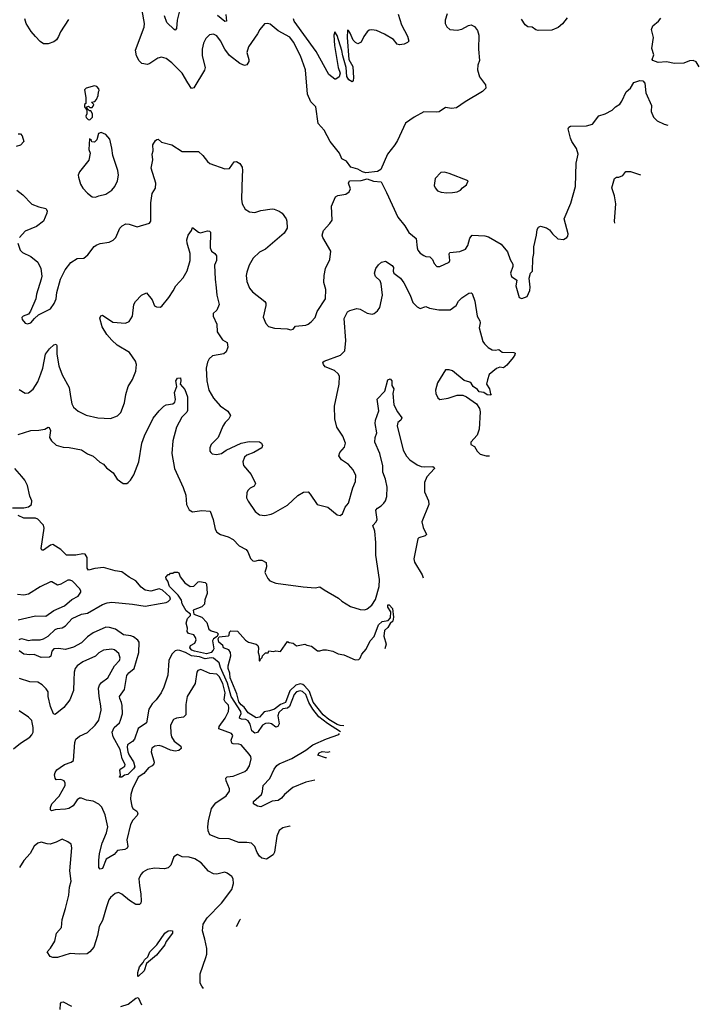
# Model space of a CAD drawing. Extents: x 2199565 to 2323334, y 894172 to 1018966.
# Tile 127 of 256: x 2305049 to 2310930, y 919451 to 927969. Entities that reach past the tile are written whole.
import ezdxf

# ---------------------------------------------------------------- set-up
doc = ezdxf.new("R2010")
doc.units = 0

msp = doc.modelspace()

# ---------------------------------------------------------------- linework, layer by layer
at = {"layer": '0CON10XD'}
for points in [[(2306463.8, 928175), (2306410.5, 927965), (2306405, 927892.5), (2306395, 927879.2), (2306385, 927884.3), (2306323.1, 927945), (2306302.5, 928002.5)], [(2308749.4, 928020.6), (2308731.2, 927965), (2308730, 927935), (2308745, 927906.7), (2308772.5, 927885), (2308835, 927879.2), (2308875, 927886), (2308932.3, 927917.7), (2308955, 927923.3), (2308985, 927910), (2309011.2, 927875), (2309021.2, 927835), (2309018.1, 927715), (2309026.9, 927615), (2309014.1, 927574.1), (2309010.8, 927535), (2309028, 927475), (2309080.8, 927405), (2309083.3, 927375), (2309055, 927348.8), (2308905, 927258), (2308830, 927205), (2308785, 927201.2), (2308735, 927210), (2308677.7, 927172.3), (2308655, 927168.8), (2308545, 927172.5), (2308461.2, 927125), (2308387.5, 927075), (2308319.2, 926925), (2308294.5, 926885.5), (2308232.5, 926805), (2308175, 926673.3), (2308145.5, 926654.5), (2308045, 926643.1), (2308015, 926651.4), (2307975, 926676.2), (2307914.2, 926694.2), (2307876.2, 926745), (2307836, 926766), (2307815.8, 926815), (2307735.7, 926915.7), (2307683, 927013), (2307630.5, 927070.5), (2307612, 927215), (2307567.5, 927257.5), (2307540, 927325), (2307522.2, 927535), (2307479.6, 927655), (2307417.5, 927775), (2307386.3, 927816.3), (2307285, 927873.5), (2307215, 927928.8), (2307193.6, 927936.4), (2307166.4, 927933.6), (2307125.7, 927884.3), (2307106, 927845), (2307028.6, 927735), (2307013.1, 927685), (2307031.9, 927625), (2307031.7, 927608.3), (2307015, 927578.8), (2306995, 927572.5), (2306955, 927591.1), (2306865, 927660), (2306822.9, 927712.9), (2306786.9, 927785), (2306755, 927828), (2306725, 927844), (2306692.1, 927837.9), (2306658.8, 927805), (2306640, 927765), (2306627.5, 927715), (2306628.9, 927655), (2306653.1, 927555), (2306648.9, 927531.1), (2306555, 927380), (2306535, 927373.8), (2306505, 927423.3), (2306453.8, 927505), (2306365, 927595.7), (2306315, 927634.4), (2306275, 927644.3), (2306245, 927636.9), (2306175, 927588.6), (2306155, 927581.4), (2306105, 927591.2), (2306082.2, 927612.2), (2306058.6, 927655), (2306050.6, 927705), (2306126.7, 927905), (2306127.7, 927935), (2306107.3, 928047.3)], [(2305469.7, 927970.3), (2305401.2, 927865), (2305385.9, 927824.1), (2305365.9, 927794.1), (2305343.9, 927776.1), (2305295, 927758.8), (2305255, 927760), (2305225, 927781.2), (2305185, 927822.5), (2305147, 927867), (2305104, 927935), (2305094.2, 927975)], [(2306832.1, 928015), (2306839.2, 927955), (2306825, 927953.6), (2306761.4, 928005)], [(2308325, 928016.7), (2308352.9, 927925), (2308405.8, 927825), (2308416.4, 927783.6), (2308405, 927770), (2308375, 927756.7), (2308335, 927750), (2308315, 927757.5), (2308285, 927796.7), (2308205, 927843.3), (2308135.8, 927875.8), (2308095, 927881.2), (2308072.9, 927877.1), (2308055.8, 927864.2), (2308025.8, 927824.2), (2308005, 927774.2), (2307975, 927761.2), (2307955, 927770), (2307935, 927791.2), (2307908.8, 927851.2), (2307895, 927876.2), (2307885, 927877.5), (2307882, 927815), (2307898.4, 927625), (2307932.1, 927565), (2307938.2, 927465), (2307935, 927443.3), (2307925, 927430), (2307897.9, 927447.9), (2307878.6, 927478.6), (2307873.1, 927555), (2307843.9, 927655), (2307836.4, 927703.6), (2307795, 927833.3), (2307775, 927862.5), (2307768.1, 927835), (2307771.8, 927745), (2307805.6, 927555), (2307821.2, 927505), (2307812.5, 927475), (2307785, 927454), (2307775, 927454), (2307725, 927494.2), (2307613.8, 927695), (2307423.6, 927955), (2307417.9, 927975)], [(2309786, 927985), (2309745.7, 927934.3), (2309709.3, 927900.7), (2309655, 927879.2), (2309535, 927875.6), (2309515, 927880.8), (2309485, 927903.8), (2309445, 927906.2), (2309422.9, 927925), (2309391.9, 927971.9)], [(2310930.4, 927560.5), (2310903, 927603), (2310876.4, 927616.4), (2310845, 927613.8), (2310795, 927592.5), (2310715, 927590), (2310645, 927604), (2310575, 927598), (2310527.5, 927615), (2310523.6, 927623.6), (2310536.7, 927665), (2310518.3, 927718.3), (2310532.9, 927815), (2310518, 927885), (2310528.8, 927915), (2310576.7, 927955), (2310598, 927982)], [(2307415, 925292.5), (2307435, 925317.5), (2307525, 925326.7), (2307545, 925333.3), (2307572.5, 925355), (2307605, 925393.3), (2307624, 925445), (2307695.7, 925555), (2307698.6, 925635), (2307680.6, 925695), (2307682.5, 925755), (2307696, 925815), (2307732, 925895), (2307740, 925965), (2307671.4, 926085), (2307667.5, 926105), (2307678, 926145), (2307733.8, 926205), (2307752, 926235), (2307748.1, 926355), (2307780.8, 926435), (2307800.9, 926449.1), (2307871.7, 926458.3), (2307899.5, 926480.5), (2307912.5, 926505), (2307893.8, 926555), (2307904.3, 926575.7), (2308005, 926578), (2308055, 926592.5), (2308111.3, 926571.3), (2308176.6, 926566.6), (2308224.3, 926475), (2308321.4, 926261.4), (2308381.4, 926185), (2308416.6, 926126.6), (2308478.8, 926075), (2308487.5, 925995), (2308495, 925973.8), (2308515, 925948.8), (2308545, 925927.5), (2308565, 925920), (2308598.3, 925918.3), (2308620, 925895), (2308635, 925860), (2308660, 925835), (2308685, 925833.3), (2308765, 925870), (2308771.2, 925885), (2308766.1, 925943.9), (2308772.5, 925955), (2308856.6, 925963.4), (2308907.5, 925982.5), (2308926.7, 926015), (2308945, 926080), (2308965, 926103.3), (2309075, 926100), (2309105, 926090), (2309215, 926027.5), (2309269.8, 925959.8), (2309292.5, 925895), (2309316.2, 925855), (2309316.2, 925835), (2309297.5, 925775), (2309305, 925746.2), (2309350, 925715), (2309343.8, 925665), (2309372.5, 925565), (2309395, 925557.5), (2309440, 925575), (2309463.6, 925626.4), (2309466.2, 925655), (2309457, 925733), (2309470, 925775), (2309486.4, 925793.6), (2309488.3, 925901.7), (2309498.8, 925945), (2309498.8, 926005), (2309522, 926105), (2309526.7, 926153.3), (2309537.5, 926175), (2309555, 926182.5), (2309608.3, 926168.3), (2309635, 926150), (2309661.2, 926115), (2309705, 926073.8), (2309755, 926066.7), (2309785, 926083.3), (2309792.5, 926095), (2309796.2, 926115), (2309762, 926245), (2309818.9, 926381.1), (2309858.6, 926525), (2309863.2, 926726.8), (2309880.6, 926805), (2309867.8, 926855), (2309827.5, 926915), (2309814.4, 926945), (2309796.7, 927025), (2309802.3, 927037.7), (2309815, 927046.7), (2309955, 927049.5), (2310005, 927064.2), (2310062.1, 927137.9), (2310115.8, 927154.2), (2310177.5, 927185), (2310204.2, 927215.8), (2310242.1, 927237.9), (2310261.2, 927265), (2310296.7, 927345), (2310335, 927376.7), (2310362.5, 927425), (2310417, 927443), (2310440.7, 927440.7), (2310459.5, 927419.5), (2310468, 927335), (2310516.2, 927225), (2310514, 927175), (2310535, 927126.7), (2310565, 927094), (2310625, 927064.3), (2310656.8, 927056.8)], [(2305655, 927102.5), (2305677.5, 927125), (2305680, 927155), (2305665, 927180), (2305651.7, 927181.7), (2305631.7, 927201.7), (2305630, 927215), (2305645, 927220), (2305655, 927210), (2305675, 927210), (2305685, 927220), (2305690, 927235), (2305670, 927255), (2305698.3, 927261.7), (2305713, 927277), (2305727, 927313), (2305730, 927345), (2305737.5, 927355), (2305735, 927370), (2305715, 927390), (2305695, 927397.5), (2305625, 927377.5), (2305608.3, 927361.7), (2305620, 927295), (2305620, 927245), (2305610, 927235), (2305610, 927215), (2305630, 927185), (2305630, 927155), (2305620, 927135), (2305623, 927123), (2305640, 927105), (2305655, 927102.5)], [(2305035, 926980), (2305055, 926980), (2305070, 926965), (2305083.3, 926915), (2305055, 926882), (2305018.3, 926871.7)], [(2305033.8, 926035), (2305053.3, 925975), (2305072.5, 925955), (2305145, 925921.2), (2305205, 925871.2), (2305232.9, 925815), (2305239.2, 925750.8), (2305235.8, 925724.2), (2305192.9, 925595), (2305188.6, 925555), (2305141.7, 925448.3), (2305125, 925422.5), (2305080, 925405), (2305068.3, 925391.7), (2305070, 925375), (2305095, 925342.5), (2305115, 925337.5), (2305145, 925346.7), (2305176.1, 925383.9), (2305212.5, 925415), (2305315, 925468.8), (2305347.8, 925512.2), (2305364.4, 925555), (2305370.3, 925609.7), (2305400.8, 925725), (2305442.5, 925805), (2305492, 925868), (2305545, 925902.5), (2305605, 925906), (2305639.2, 925935), (2305694, 926006), (2305715, 926021.1), (2305745, 926032.2), (2305822.5, 926045), (2305858.9, 926061.1), (2305882, 926085), (2305915.7, 926164.3), (2305935, 926186.2), (2305965.9, 926204.1), (2305995, 926201.2), (2306065, 926176.7), (2306171.7, 926208.3), (2306182.5, 926225), (2306183.1, 926385), (2306195.6, 926464.4), (2306225, 926512.5), (2306226.9, 926555), (2306186, 926685), (2306200, 926755), (2306195.8, 926805), (2306204.3, 926835), (2306202, 926885), (2306223.3, 926925), (2306235, 926933.3), (2306246.1, 926936.1), (2306275, 926910), (2306365.6, 926885.6), (2306455, 926829.4), (2306595, 926827.5), (2306633.8, 926795), (2306672.7, 926742.7), (2306693.9, 926723.9), (2306825, 926678), (2306865, 926682.5), (2306905, 926739.2), (2306925, 926742.5), (2306955, 926723.3), (2306972.9, 926692.9), (2306977.8, 926665), (2306974.3, 926614.3), (2306967.5, 926415), (2306974.5, 926374.5), (2306998.9, 926328.9), (2307037.6, 926307.6), (2307085, 926301.5), (2307135, 926316.7), (2307235, 926333.1), (2307250.7, 926330.7), (2307295, 926313.1), (2307320, 926295), (2307354.5, 926245), (2307360, 926225), (2307364.2, 926165), (2307338.6, 926121.4), (2307175.4, 925984.6), (2307125, 925957.5), (2307070, 925905), (2307035.7, 925844.3), (2307014.1, 925784.1), (2307010, 925755), (2307014.3, 925705), (2307038, 925645), (2307064, 925615), (2307169.7, 925529.7), (2307178, 925515), (2307180, 925495), (2307156.7, 925395), (2307179.2, 925339.2), (2307202.5, 925315), (2307255, 925298.8), (2307363.9, 925293.9), (2307395, 925286.7), (2307415, 925292.5)], [(2305705, 926433.3), (2305735, 926446.2), (2305795, 926458.8), (2305846.7, 926495), (2305871.2, 926525), (2305893.8, 926575), (2305904, 926625), (2305897.5, 926665), (2305853.3, 926795), (2305846.4, 926856.4), (2305827.5, 926935), (2305795, 926976.7), (2305755, 926993.8), (2305732, 926985), (2305715, 926930), (2305695, 926910), (2305671.7, 926911.7), (2305670, 926925), (2305651.7, 926938.3), (2305647.5, 926845), (2305660, 926815), (2305647, 926753), (2305565, 926652.5), (2305556.1, 926623.9), (2305556.2, 926605), (2305574.2, 926545), (2305595, 926510), (2305635, 926466.7), (2305675, 926436.7), (2305705, 926433.3)], [(2308745, 926470), (2308795, 926473.8), (2308835, 926478.8), (2308865, 926493.3), (2308880, 926515), (2308915, 926540), (2308930, 926575), (2308765, 926638.8), (2308725, 926650), (2308693.8, 926646.2), (2308643.3, 926595), (2308636.7, 926535), (2308643.9, 926513.9), (2308665, 926487.5), (2308695, 926476.7), (2308745, 926470)], [(2310198.3, 926208.8), (2310196, 926225), (2310207.5, 926375), (2310196, 926445), (2310171.9, 926515), (2310195.9, 926594.1), (2310215, 926606.2), (2310235, 926606.7), (2310268.8, 926621.2), (2310295, 926656.7), (2310335, 926655.8), (2310422.5, 926625.5)], [(2305024.1, 926494.1), (2305076.2, 926455), (2305155, 926372.5), (2305215, 926350), (2305275.9, 926335.9), (2305286, 926315), (2305284, 926295), (2305253.4, 926226.6), (2305195, 926180), (2305095, 926140), (2305046.7, 926085)], [(2305045, 924768.6), (2305095, 924739.2), (2305125, 924740), (2305166.6, 924773.4), (2305205, 924836.2), (2305231.5, 924905), (2305247.8, 924955), (2305271.9, 925075), (2305307.4, 925122.6), (2305345, 925156.2), (2305365, 925162.5), (2305370.7, 925150.7), (2305371.5, 925075), (2305387.3, 924975), (2305415.6, 924895), (2305475.4, 924785.4), (2305489.5, 924709.5), (2305499.2, 924645), (2305515.7, 924615.7), (2305555, 924582), (2305625, 924548.6), (2305725, 924523.1), (2305835, 924519.2), (2305895, 924541.2), (2305925, 924571.2), (2305956.3, 924653.7), (2305966.9, 924725), (2305988.6, 924795), (2306024.3, 924855), (2306053.2, 924926.8), (2306060.6, 924985), (2306050.6, 925015), (2305999.2, 925089.2), (2305893.1, 925153.1), (2305845.8, 925195), (2305804.2, 925245), (2305762.2, 925312.2), (2305742.5, 925387.5), (2305752, 925408), (2305765, 925413.3), (2305855, 925351.9), (2305965, 925343.8), (2305995, 925356.7), (2306026, 925405), (2306036.2, 925505), (2306049.5, 925530.5), (2306102.5, 925585), (2306146.1, 925606.1), (2306196.1, 925546.1), (2306215, 925492.5), (2306233.6, 925483.6), (2306265, 925482.5), (2306279.3, 925490.7), (2306338.8, 925565), (2306378.3, 925621.7), (2306400, 925665), (2306463.9, 925736.1), (2306496.9, 925795), (2306523.5, 925885), (2306524.4, 925945), (2306497.3, 926035), (2306495.5, 926064.5), (2306505.8, 926105), (2306536.1, 926143.9), (2306545, 926170), (2306595, 926130), (2306613.9, 926123.9), (2306675, 926141.2), (2306690, 926140), (2306699.5, 926129.5), (2306695.9, 925995.9), (2306710, 925965), (2306737.5, 925947.5), (2306752, 925925), (2306752.5, 925885), (2306735.9, 925844.1), (2306739.2, 925725), (2306748.3, 925648.3), (2306754.4, 925585), (2306774, 925505), (2306755.8, 925455), (2306724.4, 925425.6), (2306724.2, 925405), (2306754.3, 925334.3), (2306758.3, 925268.3), (2306805, 925200), (2306843.8, 925175), (2306848.6, 925135), (2306834.2, 925095), (2306815, 925077.1), (2306717.9, 925062.1), (2306688.6, 925035), (2306673.1, 925005), (2306661.5, 924955), (2306668.2, 924845), (2306684.6, 924764.6), (2306725, 924694.2), (2306785, 924629.2), (2306851.2, 924581.2), (2306873.3, 924545), (2306858.8, 924515), (2306828, 924485), (2306808, 924452), (2306766.2, 924355), (2306706.7, 924295), (2306693.3, 924265), (2306693.3, 924235), (2306703.6, 924223.6), (2306715, 924212.5), (2306753, 924207), (2306795, 924216.2), (2306835.5, 924244.5), (2306965, 924304.4), (2307035, 924318.6), (2307125, 924316.7), (2307140, 924305), (2307151.2, 924285), (2307143.3, 924265), (2307075.4, 924224.6), (2307015, 924202.5), (2306995, 924183.3), (2306980.8, 924145), (2306985, 924113.3), (2307051.4, 924035), (2307090, 923955), (2307076.8, 923933.2), (2307043.8, 923915), (2307022.5, 923895), (2307014.3, 923875), (2307011.7, 923831.7), (2307025, 923803.3), (2307086.2, 923715), (2307125, 923686.7), (2307169.5, 923680.5), (2307225, 923690.8), (2307245, 923700.8), (2307365, 923769.2), (2307455, 923852), (2307505, 923880), (2307544.1, 923884.1), (2307563.8, 923865), (2307624.4, 923774.4), (2307715, 923750.8), (2307796.4, 923686.4), (2307821.7, 923678.3), (2307842.5, 923695), (2307865, 923752.5), (2307894, 923785), (2307930.7, 923919.3), (2307954.2, 923975), (2307958, 924025), (2307936, 924075), (2307895, 924120.8), (2307832.4, 924162.4), (2307810, 924195), (2307820, 924225), (2307858.3, 924271.7), (2307867.1, 924305), (2307845.5, 924365.5), (2307794.5, 924444.5), (2307776.4, 924516.4), (2307771.9, 924625), (2307812.5, 924815), (2307816, 924885), (2307805, 924903.8), (2307772.9, 924932.9), (2307693.3, 924965), (2307676.7, 924985), (2307673.3, 925005), (2307684.2, 925015.8), (2307825, 925066), (2307862.5, 925105), (2307872.1, 925192.1), (2307855.6, 925385), (2307885, 925441.2), (2307905, 925454.3), (2307965, 925470), (2307995, 925463.8), (2308055, 925428.8), (2308098.3, 925421.7), (2308115, 925426.7), (2308145, 925451.2), (2308165, 925477.5), (2308189.2, 925585), (2308177.5, 925685), (2308169.7, 925709.7), (2308128.3, 925748.3), (2308118.8, 925775), (2308131.2, 925815), (2308155, 925846.7), (2308179.3, 925870.7), (2308215, 925880), (2308271.7, 925841.7), (2308284.2, 925825), (2308282.1, 925792.1), (2308287.5, 925775), (2308345, 925734), (2308372.9, 925692.9), (2308426.9, 925586.9), (2308450.9, 925520.9), (2308490, 925485), (2308515, 925471.4), (2308565, 925488.8), (2308595, 925474), (2308675, 925457.5), (2308775, 925458.8), (2308825, 925496.2), (2308847.5, 925535), (2308875, 925562.9), (2308935, 925603.8), (2308955, 925606.7), (2308965, 925600), (2308987.5, 925535), (2309006.7, 925405), (2309030, 925365), (2309033.8, 925345), (2309023.8, 925303.8), (2309056.1, 925186.1), (2309070, 925165), (2309103.2, 925133.2), (2309136.4, 925113.6), (2309165, 925108.8), (2309195, 925116.7), (2309225, 925093.8), (2309325, 925090), (2309336.7, 925085), (2309335, 925070), (2309320, 925045), (2309265, 924980), (2309235, 924957.5), (2309205, 924963.3), (2309175, 924952), (2309110.7, 924899.3), (2309096, 924854), (2309090, 924815), (2309113.3, 924775), (2309122.5, 924732.5), (2309130, 924725), (2309125, 924720), (2309095, 924723.3), (2309065, 924743.8), (2309025, 924750), (2309009.5, 924769.5), (2308973.3, 924795), (2308956.7, 924825), (2308945, 924833.8), (2308895, 924846.2), (2308795, 924930), (2308765, 924938.8), (2308735, 924938.8), (2308665, 924827.5), (2308645.8, 924765), (2308650, 924735), (2308666, 924696), (2308684, 924684), (2308755.6, 924694.4), (2308835, 924720), (2308885, 924719.2), (2308915.5, 924705.5), (2309001.2, 924645), (2309028, 924605), (2309034.2, 924575), (2309025.6, 924425), (2309008, 924375), (2308953.3, 924315), (2308952.5, 924295), (2308985.7, 924275.7), (2309008.8, 924235), (2309035, 924208.8), (2309085, 924196), (2309114.6, 924195.4)], [(2305035, 924380), (2305144.5, 924415.5), (2305215, 924417.1), (2305265, 924425.8), (2305295, 924443.8), (2305305, 924441.2), (2305314, 924415), (2305308, 924355), (2305323.8, 924325), (2305365, 924288), (2305425, 924270), (2305477.7, 924267.7), (2305585, 924248.8), (2305635, 924213.8), (2305685, 924193.3), (2305741.2, 924141.2), (2305772.7, 924122.7), (2305800.9, 924090.9), (2305858.3, 924048.3), (2305892.5, 923995), (2305945, 923957.5), (2305975, 923957.5), (2305987.5, 923965), (2306007.5, 923985), (2306037.7, 924032.3), (2306080.8, 924145), (2306106.2, 924305), (2306129.1, 924369.1), (2306205, 924521.2), (2306255, 924586.2), (2306295, 924626.2), (2306315, 924636), (2306375, 924646.2), (2306390.5, 924659.5), (2306395.8, 924684.2), (2306388.8, 924745), (2306408.8, 924795), (2306398.6, 924845), (2306415, 924866.2), (2306440, 924870), (2306444.2, 924845), (2306436.7, 924815), (2306478.9, 924768.9), (2306500, 924705), (2306501.7, 924588.3), (2306495, 924572.5), (2306450.5, 924529.5), (2306406.2, 924443.8), (2306374.5, 924325.5), (2306364.4, 924215.6), (2306388.5, 924085), (2306462.5, 923922.5), (2306485.4, 923855.4), (2306491.9, 923775), (2306515, 923728.8), (2306545, 923712.5), (2306625, 923724), (2306697.7, 923717.7), (2306724.2, 923645), (2306741.2, 923561.2), (2306755.8, 923535.8), (2306785.8, 923515.8), (2306854.3, 923494.3), (2306895, 923472.5), (2306947.8, 923417.8), (2307010, 923385), (2307024, 923365), (2307045, 923307.5), (2307065, 923287.5), (2307085, 923283.3), (2307115, 923293.3), (2307143, 923293), (2307182.5, 923272.5), (2307183.8, 923235), (2307171.4, 923185), (2307195.6, 923135.6), (2307213.8, 923115), (2307265, 923093.5), (2307503.3, 923063.3), (2307605, 923052.9), (2307645, 923061.4), (2307685, 923037.1), (2307806.7, 922965), (2307837.7, 922937.7), (2307911.7, 922891.7), (2307995, 922866), (2308035, 922863.3), (2308055, 922871.2), (2308095, 922902.5), (2308127.2, 922952.8), (2308160, 923065), (2308163.2, 923125), (2308131.5, 923335), (2308131.1, 923445), (2308122.7, 923545), (2308105.6, 923594.4), (2308134.6, 923625.4), (2308143.3, 923645), (2308130, 923725), (2308145, 923744.3), (2308177.3, 923762.7), (2308200, 923785), (2308214.6, 923805.4), (2308225, 923842.5), (2308228, 923925), (2308214.7, 923994.7), (2308190.6, 924055), (2308190.8, 924109.2), (2308164.4, 924215), (2308122, 924315), (2308126, 924355), (2308140, 924395), (2308125.7, 924475.7), (2308129.4, 924505), (2308155.6, 924585), (2308141.2, 924685), (2308210, 924755), (2308235, 924853.3), (2308255, 924862.9), (2308270.6, 924845), (2308270, 924805), (2308286, 924775), (2308277.5, 924735), (2308285.9, 924635.9), (2308318.8, 924575), (2308356, 924525), (2308346.2, 924505), (2308320.8, 924485), (2308314.4, 924455), (2308366.9, 924245), (2308395, 924192), (2308425, 924160.8), (2308488.3, 924118.3), (2308523.7, 924103.7), (2308550.5, 924100.5), (2308623, 924103), (2308636.2, 924095), (2308638.8, 924085), (2308572, 924015), (2308551.4, 923965), (2308552.5, 923885), (2308588, 923805), (2308590, 923775), (2308528, 923625), (2308539.2, 923575), (2308570, 923515), (2308557.5, 923505), (2308503, 923487), (2308495, 923477.5), (2308459.1, 923305), (2308465.6, 923275), (2308531.1, 923165), (2308539.5, 923139.4)], [(2304985, 923744.8), (2305084.8, 923744.8), (2305125, 923753.7), (2305149.5, 923775), (2305154.6, 923805), (2305137.2, 923847.2), (2305115, 923940), (2305093.2, 923985), (2305067.6, 924017.6), (2305006.2, 924086.2)], [(2305045, 922607.5), (2305065, 922614.4), (2305125, 922598.8), (2305155, 922604.4), (2305225, 922603.3), (2305255, 922611.1), (2305295, 922634.4), (2305355, 922692.5), (2305375, 922702), (2305415, 922708.2), (2305444.7, 922725.3), (2305503, 922787), (2305585, 922826.5), (2305635, 922835.4), (2305765, 922910.8), (2305805, 922925.4), (2305845, 922930.6), (2306023.6, 922913.6), (2306135, 922896.2), (2306265, 922916.9), (2306315, 922925.5), (2306334.3, 922935), (2306353.1, 922955), (2306346.7, 922975), (2306285, 923033.8), (2306255, 923044.6), (2306185, 923025.7), (2306135, 923032.9), (2306100.5, 923060.5), (2306055, 923114.2), (2305995.6, 923145.6), (2305933.4, 923193.4), (2305875, 923200), (2305775, 923229.1), (2305700.2, 923219.8), (2305645, 923205.4), (2305633.2, 923223.2), (2305631.4, 923315), (2305613.9, 923343.9), (2305595, 923347.3), (2305535, 923335.7), (2305455, 923337.1), (2305405, 923386.2), (2305335, 923427.4), (2305315, 923422.5), (2305255, 923379.2), (2305240.6, 923380.6), (2305233.3, 923395), (2305261.3, 923568.7), (2305255.4, 923595), (2305247.1, 923605), (2305205, 923646.9), (2305185, 923655.3), (2305085, 923655.3), (2305035, 923680.3)], [(2306665, 922484.1), (2306560.8, 922505), (2306537.8, 922515), (2306520.5, 922535), (2306525.8, 922555), (2306565, 922576), (2306575.6, 922605), (2306570.6, 922625), (2306555, 922647.5), (2306510, 922660), (2306498.6, 922675), (2306500, 922705), (2306490.7, 922749.3), (2306501.5, 922788.5), (2306526.2, 922815), (2306526.7, 922825), (2306489.4, 922855), (2306455.5, 922915), (2306447.9, 922947.9), (2306420.6, 922990.6), (2306344.6, 923065), (2306331.7, 923111.7), (2306315, 923132.5), (2306313.3, 923145), (2306335, 923170), (2306345, 923170), (2306355, 923180), (2306375, 923180), (2306385, 923190), (2306415, 923190), (2306425, 923182.5), (2306438.8, 923148.8), (2306477.5, 923097.5), (2306524.4, 923064.4), (2306555, 923066.9), (2306594.6, 923105.4), (2306605, 923108.1), (2306655, 923099.4), (2306665, 923087.5), (2306670, 923005), (2306650.8, 922949.2), (2306648.6, 922911.4), (2306625, 922888.5), (2306550, 922860), (2306556.7, 922825), (2306625, 922800), (2306668.6, 922755), (2306685, 922696), (2306705, 922682), (2306755, 922667.5), (2306767, 922657), (2306758.3, 922631.7), (2306725, 922612.5), (2306716.7, 922595), (2306728.8, 922525), (2306723.3, 922515), (2306706.2, 922495), (2306665, 922484.1)], [(2305034.5, 922775.5), (2305185, 922811.5), (2305275, 922809.5), (2305343.1, 922856.9), (2305435, 922897.8), (2305498.5, 922951.5), (2305555, 922980.8), (2305578.8, 923015), (2305578.8, 923025), (2305570, 923045), (2305505, 923110), (2305485, 923120), (2305465, 923120), (2305405, 923086), (2305375, 923078), (2305325.9, 923105.9), (2305315, 923106.2), (2305225, 923061.1), (2305125, 923000), (2305085, 922991.1), (2305030, 922995)], [(2307853.1, 921860.2), (2307822.7, 921862.7), (2307795, 921872.2), (2307725, 921914.7), (2307675.6, 921955), (2307589.6, 922065), (2307558.2, 922158.2), (2307514.8, 922205), (2307497.9, 922217.9), (2307475, 922223.7), (2307439, 922211), (2307387.4, 922162.6), (2307348.3, 922061.7), (2307305.5, 922044.5), (2307255, 922004.6), (2307210.7, 921989.3), (2307165, 921982.1), (2307125, 921934.8), (2307095, 921928.1), (2307025, 921973.4), (2306992.1, 922022.1), (2306965, 922041.4), (2306945, 922067.2), (2306927.1, 922137.1), (2306871.3, 922275), (2306866.5, 922316.5), (2306853.1, 922356.9), (2306852.4, 922377.6), (2306876.2, 922465), (2306873.9, 922493.9), (2306858.3, 922518.3), (2306812.5, 922535), (2306807.5, 922555), (2306771.2, 922585), (2306766.7, 922613.3), (2306775, 922630), (2306855, 922637.5), (2306862.5, 922645), (2306865, 922670), (2306875, 922682.5), (2306935, 922680), (2307001.7, 922601.7), (2307030, 922585), (2307095.9, 922565.9), (2307110, 922555), (2307116.7, 922535), (2307112.5, 922495), (2307122.5, 922465), (2307120, 922425), (2307125, 922420), (2307130, 922425), (2307130, 922435), (2307148.3, 922451.7), (2307150, 922465), (2307175, 922490), (2307198.3, 922491.7), (2307205, 922510), (2307245, 922502.5), (2307265, 922507.5), (2307305, 922502.5), (2307365, 922590), (2307380.7, 922580.7), (2307415.9, 922575.9), (2307445, 922552.5), (2307515, 922566.7), (2307535, 922556.7), (2307575, 922550), (2307625, 922510), (2307645, 922507.5), (2307675, 922516.7), (2307705, 922517.5), (2307760, 922505), (2307805, 922483.3), (2307855, 922474), (2307952.1, 922432.1), (2307983.3, 922435), (2307994, 922445), (2308010.2, 922479.8), (2308048, 922522), (2308080.8, 922595), (2308116.9, 922633.1), (2308153.8, 922735), (2308187, 922763), (2308238.7, 922771.3), (2308257, 922793), (2308262, 922845), (2308235, 922886.7), (2308235, 922906), (2308245, 922907.1), (2308273.8, 922875), (2308285, 922800), (2308276.7, 922765), (2308253.5, 922746.5), (2308235, 922710), (2308205.8, 922685), (2308201.4, 922635), (2308220, 922565), (2308208.4, 922525.5)], [(2307825, 921807.5), (2307711.3, 921881.3), (2307638.3, 921938.3), (2307586.1, 922005), (2307551.9, 922061.9), (2307525, 922130), (2307495, 922155.6), (2307475, 922163.1), (2307445, 922152.8), (2307425, 922130), (2307383.9, 922026.1), (2307365, 922013.1), (2307325, 922007), (2307290.6, 921975), (2307281.7, 921945), (2307293.1, 921876.9), (2307281.9, 921855), (2307265, 921847.5), (2307226.7, 921876.7), (2307205.6, 921884.4), (2307175, 921880), (2307151.1, 921865), (2307106.7, 921803.3), (2307085, 921797.5), (2307057.3, 921817.3), (2307043.4, 921875), (2307025, 921903.8), (2307005, 921915.3), (2306967, 921917), (2306951.8, 921925), (2306953.3, 921943.3), (2306964.4, 921965), (2306961.2, 921985), (2306879, 922115), (2306847.7, 922227.7), (2306786, 922365), (2306774.6, 922404.6), (2306725.7, 922445.7), (2306705, 922448.2), (2306655, 922438.1), (2306605, 922457.7), (2306534.5, 922464.5), (2306485, 922495.1), (2306435, 922511.4), (2306414.8, 922515.2), (2306395, 922510), (2306365, 922480), (2306340.8, 922425), (2306331.1, 922298.9), (2306296.4, 922193.6), (2306274.2, 922145), (2306231.1, 922085), (2306195, 922050.5), (2306165.9, 922005), (2306145.6, 921885), (2306074.2, 921835.8), (2306041.6, 921745), (2306025, 921725.4), (2305982.5, 921695), (2305978.2, 921675), (2305984.7, 921634.7), (2305997.5, 921605), (2306035, 921549.4), (2306045.8, 921505), (2306035, 921486.5), (2305985, 921438.8), (2305955, 921433.3), (2305933.3, 921415), (2305911.2, 921415), (2305920, 921435), (2305916.7, 921475), (2305925, 921488.8), (2305959.2, 921510.8), (2305962.5, 921525), (2305934.4, 921574.4), (2305917.3, 921655), (2305858.2, 921765), (2305850, 921805), (2305865, 921844.3), (2305911.4, 921885), (2305922.5, 921907.5), (2305939.1, 921965), (2305935.6, 922035.6), (2305930.9, 922060.9), (2305914.3, 922095), (2305913.5, 922115), (2305956, 922175), (2305975.5, 922295), (2305992.9, 922317.1), (2306040.4, 922355), (2306081.1, 922495), (2306083.6, 922583.6), (2306071.2, 922601.2), (2306035, 922629.1), (2306009.4, 922639.4), (2305948.1, 922648.1), (2305878.6, 922695), (2305825, 922711.5), (2305795, 922713.8), (2305684.8, 922665.2), (2305635, 922629.1), (2305585, 922578.8), (2305515, 922541.3), (2305445, 922520.3), (2305385, 922528.5), (2305344, 922525), (2305325.6, 922505), (2305316.9, 922463.1), (2305306.9, 922453.1), (2305235, 922452.2), (2305175, 922477.1), (2305135.7, 922474.3), (2305085, 922479.2), (2305045, 922507.5)], [(2307390.6, 920993.9), (2307387, 920993), (2307325, 920978), (2307294.2, 920955), (2307272.9, 920905), (2307253, 920767), (2307241.2, 920745), (2307185, 920706.2), (2307145, 920716), (2307125, 920732), (2307102.5, 920765), (2307084.6, 920814.6), (2307053.6, 920843.6), (2307015, 920851.5), (2306945, 920850), (2306860.9, 920880.9), (2306773.9, 920886.1), (2306695, 920916.7), (2306680.9, 920950.9), (2306676.9, 920985), (2306681.7, 921038.3), (2306710, 921145), (2306745.3, 921194.7), (2306835.8, 921255), (2306864.3, 921295), (2306863.1, 921315), (2306834.5, 921385), (2306833.5, 921406.5), (2306845, 921417.8), (2306895, 921425.4), (2306996.7, 921465), (2307017.8, 921482.2), (2307036.9, 921515), (2307051.1, 921575), (2307048.1, 921595), (2307035.6, 921615), (2306964.7, 921694.7), (2306945, 921701.8), (2306895, 921704.5), (2306885, 921710.8), (2306879.5, 921735), (2306891.9, 921775), (2306882.5, 921795), (2306773.1, 921835), (2306774.6, 921855), (2306827.2, 921925), (2306855.4, 921985), (2306860, 922015), (2306855, 922039.2), (2306826.5, 922066.5), (2306818, 922085), (2306827.2, 922145), (2306806.9, 922225), (2306775, 922286.1), (2306755, 922305.5), (2306695, 922312.5), (2306615, 922346.2), (2306590.5, 922339.5), (2306581.2, 922325), (2306566, 922225), (2306498.6, 922115), (2306486.7, 922045), (2306486.7, 921955), (2306465, 921934.2), (2306405, 921925.7), (2306381.2, 921915), (2306353.6, 921866.4), (2306355.6, 921794.4), (2306363.6, 921765), (2306385, 921727.1), (2306443.8, 921685), (2306446.2, 921665), (2306424.5, 921645.5), (2306395, 921640.9), (2306355, 921648.2), (2306285, 921681.8), (2306255, 921689.5), (2306216.8, 921683.2), (2306193.4, 921666.6), (2306185.7, 921635), (2306212, 921545), (2306209.5, 921530.5), (2306195, 921513.3), (2306163, 921497), (2306123.4, 921446.6), (2306075, 921415.5), (2306025.5, 921314.5), (2306010.6, 921265), (2306007.8, 921225), (2306018.6, 921165), (2306028, 921145), (2306061.5, 921121.5), (2306071.4, 921105), (2306064.4, 921085), (2306026.9, 921045), (2306007.8, 921005), (2305975.6, 920875), (2305984, 920815), (2305977.6, 920802.4), (2305959.7, 920790.3), (2305895, 920780), (2305865, 920746.2), (2305797.5, 920705), (2305765, 920626.7), (2305745, 920621.2), (2305734.2, 920634.2), (2305732.9, 920695), (2305740, 920755), (2305762.5, 920845), (2305800, 920935), (2305811.5, 920985), (2305789.4, 921089.4), (2305758.1, 921155), (2305733.6, 921183.6), (2305685, 921208.6), (2305625.8, 921215.8), (2305585, 921233.8), (2305565, 921233.8), (2305545, 921220), (2305511.7, 921168.3), (2305474.6, 921145.4), (2305445, 921137.8), (2305356.8, 921133.2), (2305325, 921124), (2305315, 921132.5), (2305315, 921152.5), (2305326.5, 921185), (2305389.8, 921250.2), (2305441.4, 921345), (2305442.5, 921365), (2305434.1, 921384.1), (2305405, 921396), (2305365, 921393.8), (2305355.9, 921405.9), (2305350.8, 921435), (2305354.4, 921455.6), (2305371.1, 921478.9), (2305399.5, 921500.5), (2305436.2, 921525), (2305495, 921544.3), (2305515, 921560), (2305526.9, 921715), (2305535, 921743.3), (2305565, 921769.2), (2305635, 921801.9), (2305701.1, 921865), (2305732.2, 921907.8), (2305752.5, 921995), (2305751.7, 922031.7), (2305735.4, 922115), (2305732.1, 922185), (2305737.9, 922212.1), (2305755.4, 922234.6), (2305811.9, 922275), (2305869.8, 922380.2), (2305911.2, 922425), (2305917.5, 922445), (2305906, 922485), (2305867.9, 922517.9), (2305845, 922524.3), (2305775, 922513.1), (2305735, 922490), (2305705, 922463.3), (2305595, 922412.7), (2305545, 922377.8), (2305529.5, 922355), (2305519.5, 922325), (2305516.8, 922255), (2305514.6, 922165), (2305481.5, 922085), (2305430.6, 922019.4), (2305355, 921959.2), (2305340.8, 921965), (2305316.6, 922026.6), (2305295.7, 922115), (2305294, 922155), (2305279.1, 922179.1), (2305243.3, 922215), (2305205, 922236.9), (2305135, 922241.2), (2305048.3, 922268.3)], [(2304995, 921660), (2305055, 921708.8), (2305135, 921761.2), (2305155, 921783.3), (2305164, 921805), (2305165.6, 921845), (2305157.9, 921887.9), (2305152.5, 921905), (2305124, 921935), (2305045, 921990)], [(2307601.5, 921389), (2307525, 921373.9), (2307412, 921325), (2307340.6, 921265), (2307315, 921234.4), (2307285, 921213.3), (2307235, 921209.4), (2307135, 921158), (2307106.1, 921163.9), (2307071.2, 921185), (2307071.4, 921205), (2307140, 921265), (2307149.3, 921290.7), (2307155.7, 921345), (2307213.1, 921405), (2307250, 921485), (2307274, 921516), (2307295, 921530.5), (2307405, 921577.1), (2307525, 921649.2), (2307585.2, 921694.8), (2307705, 921748.5), (2307810, 921785), (2307816.9, 921792.4)], [(2307705, 921582.8), (2307695, 921582.7), (2307630, 921605), (2307640, 921625), (2307665, 921638.7), (2307715, 921632.5), (2307734.6, 921638.3)], [(2306640.4, 919588.9), (2306625, 919608.1), (2306610.9, 919635), (2306609.2, 919715), (2306660.8, 919855), (2306668, 919885), (2306668, 919935), (2306652, 920015), (2306630, 920085), (2306636, 920145), (2306672.2, 920197.8), (2306795.5, 920324.5), (2306883.8, 920445), (2306900, 920495), (2306896.2, 920535), (2306885, 920557.5), (2306845, 920586.7), (2306825, 920593.8), (2306755, 920576), (2306725, 920580), (2306682.1, 920602.1), (2306618, 920675), (2306565, 920708.1), (2306515, 920724.3), (2306455, 920726.2), (2306415, 920747.5), (2306383.9, 920726.1), (2306355.8, 920655), (2306335, 920632.5), (2306302.7, 920622.7), (2306215, 920629.2), (2306155, 920615.6), (2306115, 920594), (2306096.8, 920573.2), (2306080.8, 920535), (2306085, 920480), (2306098.1, 920405), (2306100.8, 920345), (2306096, 920325), (2306085, 920313.3), (2306055, 920314), (2305998.3, 920348.3), (2305933.6, 920403.6), (2305905, 920417.5), (2305875, 920410.8), (2305834.6, 920375.4), (2305821.1, 920355), (2305798.9, 920295), (2305765.6, 920175), (2305737.8, 920125), (2305721.5, 920045), (2305690, 919945), (2305656.7, 919905), (2305631.4, 919888.6), (2305565, 919884.4), (2305485, 919889.4), (2305375, 919857.1), (2305335, 919856.2), (2305313.6, 919863.6), (2305287.5, 919905), (2305315, 919937.5), (2305351.7, 919998.3), (2305367.1, 920065), (2305410, 920115), (2305415.6, 920185), (2305445, 920280), (2305474.5, 920395), (2305480.6, 920465), (2305493.1, 920515), (2305482.2, 920605), (2305500, 920805), (2305493.8, 920835), (2305466.7, 920855), (2305415, 920878), (2305365, 920853.1), (2305312.4, 920837.6), (2305285, 920838.1), (2305235.7, 920854.3), (2305205, 920844.3), (2305175, 920819.2), (2305138.9, 920755), (2305085.6, 920695), (2305046.2, 920633.8)], [(2306926.4, 920124.6), (2306955.4, 920184.6), (2306960.3, 920188)], [(2306075, 919690), (2306070, 919695), (2306071.2, 919725), (2306086.2, 919775), (2306118, 919812), (2306127.5, 919835), (2306158.3, 919861.7), (2306176.2, 919905), (2306236.7, 919965), (2306306.2, 920065), (2306335, 920086), (2306355, 920090), (2306370, 920085), (2306370, 920065), (2306316.2, 919995), (2306303.8, 919965), (2306233.8, 919875), (2306146.7, 919805), (2306125, 919740), (2306075, 919690)], [(2305397.5, 919405), (2305403, 919457), (2305410, 919470), (2305425, 919473.3), (2305496.1, 919436.1)], [(2305925, 919432.5), (2305988.3, 919451.7), (2306055, 919502.5), (2306075, 919510), (2306103.3, 919445)]]:
    msp.add_lwpolyline(points, dxfattribs=at)

doc.saveas('drawing.dxf')
